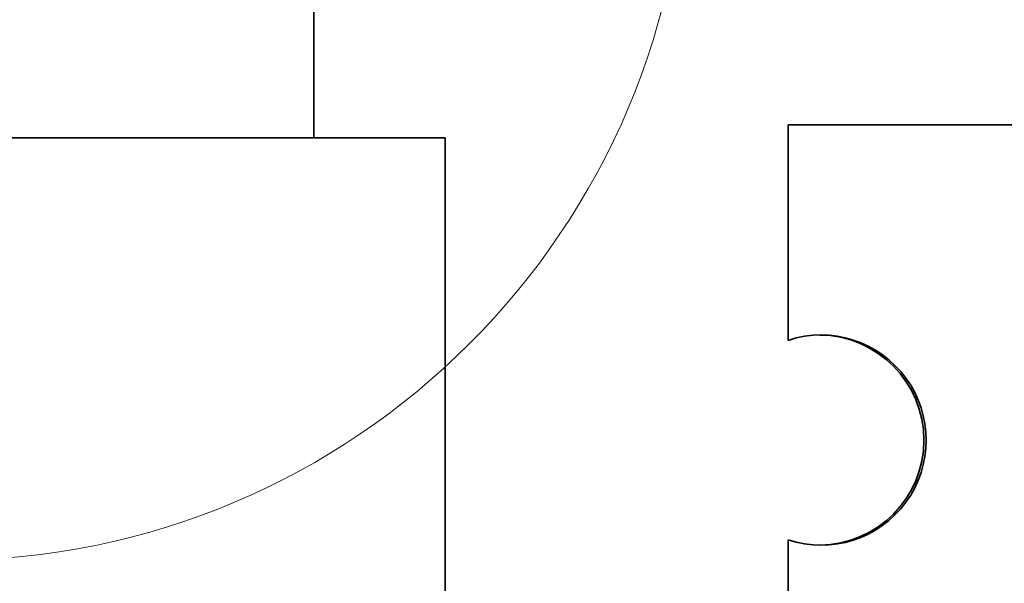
# Model space of a CAD drawing. Header units: millimetres. Extents: x -14862 to 14862, y -10512 to 10512.
# Tile 46 of 199: x -4935 to -4747, y -356 to -248. Entities that reach past the tile are written whole.
import ezdxf

# ---------------------------------------------------------------- set-up
doc = ezdxf.new("R2010")
doc.units = ezdxf.units.MM
doc.header["$LTSCALE"] = 4
doc.layers.add('几何体', color=7, linetype='Continuous', lineweight=35)
doc.layers.add('细实线层', color=7, linetype='Continuous', lineweight=18)

# ---------------------------------------------------------------- blocks, each defined once
blk = doc.blocks.new('*X158')
at = {"layer": '细实线层', "color": 0, "linetype": 'ByBlock', "lineweight": -2}
blk.add_circle((0, 0), 140.8925663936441, dxfattribs=at)

msp = doc.modelspace()

# ---------------------------------------------------------------- linework, layer by layer
at = {"layer": '几何体'}
for p, q in [((-4878.859325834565, -270.8802036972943), (-4878.859325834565, -225.8802466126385)), ((-4788.57879299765, -309.3995861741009), (-4788.57879299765, -268.3801464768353)), ((-4788.57879299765, -268.3801464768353), (-3912.362858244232, -268.3801464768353)), ((-4853.859707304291, -270.8802036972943), (-5053.859516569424, -270.8802036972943)), ((-4853.859707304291, -2670.880209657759), (-4853.859707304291, -270.8802036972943)), ((-4788.57879299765, -369.3995289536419), (-4788.57879299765, -347.3608307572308))]:
    msp.add_line(p, q, dxfattribs=at)
for centre, radius, start, end in [((-4782.277009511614, -328.3802084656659), 19.99941243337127, 251.6332438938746, 108.366756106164), ((-4782.700754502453, -328.3802084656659), 20.00004314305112, 270.6104376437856, 89.38956235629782)]:
    msp.add_arc(centre, radius, start, end, dxfattribs=at)

# ---------------------------------------------------------------- block references
at = {"layer": '细实线层'}
msp.add_blockref('*X158', (-4948.820849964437, -210.3847524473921), dxfattribs=at)

doc.saveas('drawing.dxf')
